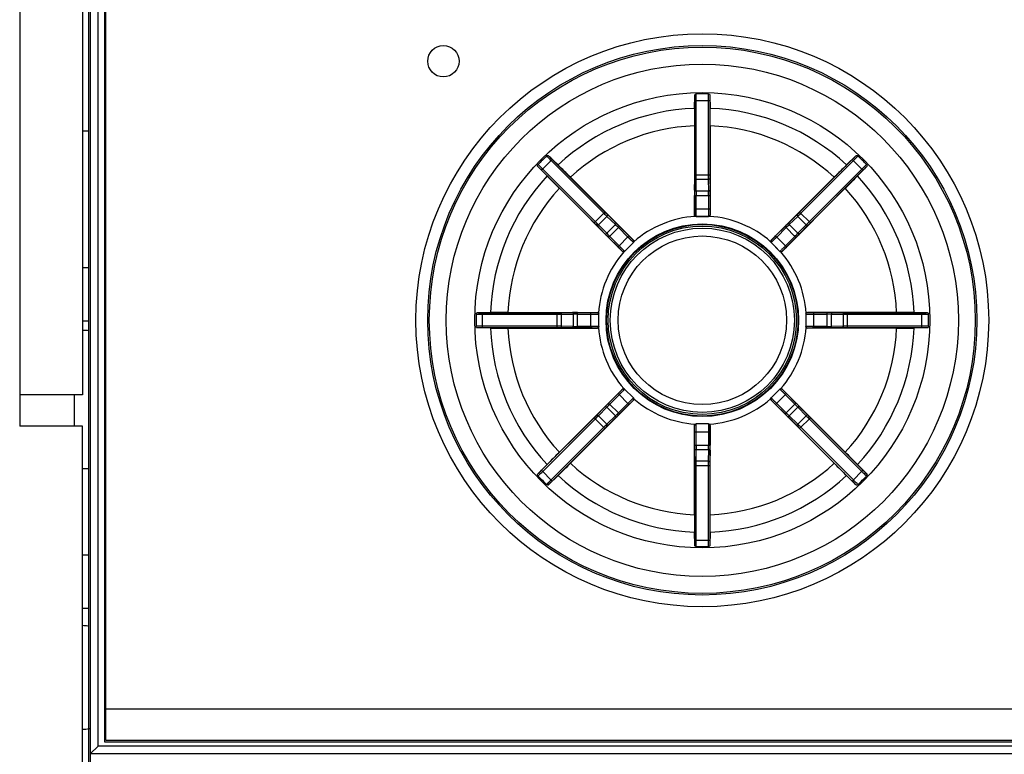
# Model space of a CAD drawing. Header units: millimetres. Extents: x 0 to 1800, y 0 to 1500.
# Tile 14 of 27: x 678 to 741, y 923 to 970. Entities that reach past the tile are written whole.
import ezdxf

# ---------------------------------------------------------------- set-up
doc = ezdxf.new("R2010")
doc.units = ezdxf.units.MM
doc.header["$LTSCALE"] = 99
doc.layers.get('0').update_dxf_attribs({"linetype": 'CONTINUOUS'})
doc.layers.add('00_COMPONENTS', color=7, linetype='CONTINUOUS')

msp = doc.modelspace()

# ---------------------------------------------------------------- linework, layer by layer
at = {"color": 7, "linetype": 'CONTINUOUS'}
msp.add_line((681.874, 943.939), (681.874, 945.939), dxfattribs=at)
at = {"layer": '00_COMPONENTS', "color": 9, "linetype": 'CONTINUOUS'}
for p, q in [((683.374, 923.571), (683.374, 1011.939)), ((678.374, 998.939), (678.374, 945.939)), ((721.393, 959.945), (721.393, 964.688)), ((721.393, 964.688), (722.356, 964.688)), ((721.493, 959.945), (721.493, 964.688)), ((722.256, 964.688), (722.256, 959.945)), ((722.356, 964.688), (722.356, 959.945)), ((711.635, 960.247), (712.316, 960.928)), ((712.245, 960.857), (715.599, 957.504)), ((712.316, 960.928), (715.669, 957.574)), ((728.079, 957.574), (731.433, 960.928)), ((728.15, 957.504), (731.503, 960.857)), ((732.113, 960.247), (731.433, 960.928)), ((714.989, 956.894), (711.635, 960.247)), ((715.059, 956.965), (711.706, 960.318)), ((732.043, 960.318), (728.689, 956.965)), ((732.113, 960.247), (728.76, 956.894)), ((721.383, 958.97), (721.392, 959.723)), ((721.393, 959.945), (722.356, 959.945)), ((721.483, 958.915), (721.492, 959.668)), ((721.492, 959.668), (722.257, 959.668)), ((722.257, 959.668), (722.265, 958.915)), ((722.357, 959.723), (722.365, 958.97)), ((722.265, 958.915), (721.483, 958.915)), ((721.381, 957.789), (721.381, 958.638)), ((721.381, 958.638), (722.367, 958.638)), ((721.481, 957.789), (721.481, 958.638)), ((722.267, 958.638), (722.267, 957.789)), ((722.367, 958.638), (722.367, 957.789)), ((714.989, 956.894), (715.669, 957.574)), ((721.381, 957.789), (722.367, 957.789)), ((728.76, 956.894), (728.079, 957.574)), ((715.255, 956.768), (715.796, 957.308)), ((715.796, 957.308), (716.334, 956.782)), ((715.827, 957.418), (716.366, 956.892)), ((721.374, 957.389), (721.374, 957.389)), ((721.474, 957.289), (721.474, 957.289)), ((721.474, 957.289), (722.274, 957.289)), ((722.274, 957.289), (722.274, 957.289)), ((722.374, 957.389), (722.374, 957.389)), ((727.383, 956.892), (727.921, 957.418)), ((727.414, 956.782), (727.953, 957.308)), ((727.953, 957.308), (728.494, 956.768)), ((715.671, 956.197), (715.145, 956.736)), ((715.781, 956.229), (715.255, 956.768)), ((716.334, 956.782), (715.781, 956.229)), ((715.905, 955.961), (716.602, 956.658)), ((716.532, 956.587), (717.132, 955.987)), ((716.602, 956.658), (717.202, 956.058)), ((726.546, 956.058), (727.146, 956.658)), ((726.617, 955.987), (727.217, 956.587)), ((727.843, 955.961), (727.146, 956.658)), ((727.968, 956.229), (727.414, 956.782)), ((728.494, 956.768), (727.968, 956.229)), ((728.604, 956.736), (728.077, 956.197)), ((716.505, 955.361), (715.905, 955.961)), ((716.576, 955.432), (715.976, 956.032)), ((716.505, 955.361), (717.202, 956.058)), ((716.924, 955.073), (717.49, 955.639)), ((717.49, 955.78), (717.49, 955.78)), ((717.49, 955.639), (717.49, 955.639)), ((726.258, 955.78), (726.259, 955.78)), ((726.258, 955.639), (726.259, 955.639)), ((726.259, 955.639), (726.824, 955.073)), ((727.243, 955.361), (726.546, 956.058)), ((727.773, 956.032), (727.173, 955.432)), ((727.843, 955.961), (727.243, 955.361)), ((716.783, 955.073), (716.783, 955.073)), ((716.924, 955.073), (716.924, 955.073)), ((726.824, 955.073), (726.824, 955.073)), ((726.965, 955.073), (726.965, 955.073)), ((707.875, 950.208), (707.875, 951.17)), ((707.875, 951.17), (712.618, 951.17)), ((707.875, 951.07), (712.618, 951.07)), ((712.618, 950.208), (712.618, 951.17)), ((712.84, 951.171), (713.593, 951.18)), ((712.895, 951.071), (713.648, 951.08)), ((712.895, 950.306), (712.895, 951.071)), ((713.648, 951.08), (713.648, 950.298)), ((713.926, 950.196), (713.926, 951.182)), ((713.926, 951.182), (714.774, 951.182)), ((713.926, 951.082), (714.774, 951.082)), ((714.774, 950.196), (714.774, 951.182)), ((715.174, 951.189), (715.174, 951.189)), ((715.274, 951.089), (715.274, 951.089)), ((715.274, 950.289), (715.274, 951.089)), ((728.474, 951.089), (728.474, 950.289)), ((728.474, 951.089), (728.474, 951.089)), ((728.574, 951.189), (728.574, 951.189)), ((728.974, 950.196), (728.974, 951.182)), ((728.974, 951.182), (729.823, 951.182)), ((728.974, 951.082), (729.823, 951.082)), ((729.823, 950.196), (729.823, 951.182)), ((730.1, 950.298), (730.1, 951.08)), ((730.1, 951.08), (730.853, 951.071)), ((730.156, 951.18), (730.909, 951.171)), ((730.853, 951.071), (730.853, 950.306)), ((731.131, 950.208), (731.131, 951.17)), ((731.131, 951.17), (735.873, 951.17)), ((731.131, 951.07), (735.873, 951.07)), ((735.873, 950.208), (735.873, 951.17)), ((712.618, 950.308), (707.875, 950.308)), ((712.618, 950.208), (707.875, 950.208)), ((713.593, 950.198), (712.84, 950.206)), ((713.648, 950.298), (712.895, 950.306)), ((714.774, 950.296), (713.926, 950.296)), ((714.774, 950.196), (713.926, 950.196)), ((715.174, 950.189), (715.174, 950.189)), ((715.274, 950.289), (715.274, 950.289)), ((728.474, 950.289), (728.474, 950.289)), ((728.574, 950.189), (728.574, 950.189)), ((729.823, 950.296), (728.974, 950.296)), ((729.823, 950.196), (728.974, 950.196)), ((730.853, 950.306), (730.1, 950.298)), ((730.909, 950.206), (730.156, 950.198)), ((735.873, 950.308), (731.131, 950.308)), ((735.873, 950.208), (731.131, 950.208)), ((716.783, 946.305), (716.783, 946.305)), ((716.924, 946.305), (716.924, 946.305)), ((717.49, 945.739), (716.924, 946.305)), ((726.824, 946.305), (726.259, 945.739)), ((726.824, 946.305), (726.824, 946.305)), ((726.965, 946.305), (726.965, 946.305)), ((715.905, 945.417), (716.505, 946.017)), ((715.976, 945.346), (716.576, 945.946)), ((717.202, 945.32), (716.505, 946.017)), ((717.49, 945.739), (717.49, 945.739)), ((717.49, 945.598), (717.49, 945.598)), ((726.259, 945.739), (726.258, 945.739)), ((726.259, 945.598), (726.258, 945.598)), ((726.546, 945.32), (727.243, 946.017)), ((727.173, 945.946), (727.773, 945.346)), ((727.243, 946.017), (727.843, 945.417)), ((715.145, 944.642), (715.671, 945.18)), ((715.255, 944.61), (715.781, 945.149)), ((715.781, 945.149), (716.334, 944.596)), ((716.602, 944.72), (715.905, 945.417)), ((717.132, 945.39), (716.532, 944.79)), ((717.202, 945.32), (716.602, 944.72)), ((727.146, 944.72), (726.546, 945.32)), ((727.217, 944.79), (726.617, 945.39)), ((727.146, 944.72), (727.843, 945.417)), ((727.414, 944.596), (727.968, 945.149)), ((727.968, 945.149), (728.494, 944.61)), ((728.077, 945.18), (728.604, 944.642)), ((711.635, 941.131), (714.989, 944.484)), ((711.706, 941.06), (715.059, 944.413)), ((715.669, 943.803), (714.989, 944.484)), ((715.796, 944.069), (715.255, 944.61)), ((716.334, 944.596), (715.796, 944.069)), ((716.366, 944.486), (715.827, 943.959)), ((727.921, 943.959), (727.383, 944.486)), ((727.953, 944.069), (727.414, 944.596)), ((728.494, 944.61), (727.953, 944.069)), ((728.079, 943.803), (728.76, 944.484)), ((728.689, 944.413), (732.043, 941.06)), ((728.76, 944.484), (732.113, 941.131)), ((715.599, 943.874), (712.245, 940.521)), ((715.669, 943.803), (712.316, 940.45)), ((721.374, 943.989), (721.374, 943.989)), ((721.474, 944.089), (721.474, 944.089)), ((722.274, 944.089), (721.474, 944.089)), ((722.274, 944.089), (722.274, 944.089)), ((722.374, 943.989), (722.374, 943.989)), ((731.433, 940.45), (728.079, 943.803)), ((731.503, 940.521), (728.15, 943.874)), ((721.381, 942.74), (721.381, 943.589)), ((721.381, 943.589), (722.367, 943.589)), ((721.481, 942.74), (721.481, 943.589)), ((722.267, 943.589), (722.267, 942.74)), ((722.367, 943.589), (722.367, 942.74)), ((721.381, 942.74), (722.367, 942.74)), ((721.492, 941.71), (721.483, 942.463)), ((721.483, 942.463), (722.265, 942.463)), ((722.265, 942.463), (722.257, 941.71)), ((721.392, 941.654), (721.383, 942.407)), ((722.365, 942.407), (722.357, 941.654)), ((721.393, 936.69), (721.393, 941.433)), ((721.393, 941.433), (722.356, 941.433)), ((722.257, 941.71), (721.492, 941.71)), ((721.493, 936.69), (721.493, 941.433)), ((722.256, 941.433), (722.256, 936.69)), ((722.356, 941.433), (722.356, 936.69)), ((712.316, 940.45), (711.635, 941.131)), ((731.433, 940.45), (732.113, 941.131)), ((721.393, 936.69), (722.356, 936.69)), ((812.874, 923.071), (682.875, 923.071)), ((812.374, 923.571), (683.374, 923.571))]:
    msp.add_line(p, q, dxfattribs=at)
at = {"layer": '00_COMPONENTS', "color": 7, "linetype": 'CONTINUOUS'}
for p, q in [((682.769, 1011.439), (682.769, 833.474)), ((682.874, 1011.439), (682.874, 833.439)), ((683.774, 1011.039), (683.774, 923.839)), ((683.874, 923.939), (683.874, 1010.939)), ((721.38, 964.184), (721.39, 965.021)), ((722.359, 965.021), (722.368, 964.184)), ((682.769, 962.739), (682.374, 962.739)), ((721.374, 963.073), (721.374, 957.389)), ((722.374, 963.073), (722.374, 957.389)), ((712.083, 961.166), (712.681, 960.581)), ((731.067, 960.581), (731.666, 961.166)), ((711.983, 959.882), (711.398, 960.481)), ((732.351, 960.481), (731.766, 959.882)), ((713.471, 959.8), (717.49, 955.78)), ((730.278, 959.8), (726.258, 955.78)), ((712.764, 959.092), (716.783, 955.073)), ((730.985, 959.092), (726.965, 955.073)), ((721.474, 957.289), (721.415, 957.308)), ((721.874, 957.289), (721.474, 957.289)), ((722.274, 957.289), (721.874, 957.289)), ((722.333, 957.308), (722.274, 957.289)), ((716.924, 955.073), (717.49, 955.639)), ((717.518, 955.694), (717.49, 955.639)), ((726.258, 955.639), (726.23, 955.694)), ((726.541, 955.356), (726.258, 955.639)), ((716.924, 955.073), (716.869, 955.045)), ((726.824, 955.073), (726.541, 955.356)), ((726.879, 955.045), (726.824, 955.073)), ((682.374, 954.039), (682.769, 954.039)), ((682.769, 950.639), (682.374, 950.639)), ((707.542, 951.173), (708.379, 951.183)), ((709.49, 951.189), (715.174, 951.189)), ((715.255, 951.148), (715.274, 951.089)), ((715.274, 950.289), (715.274, 951.089)), ((728.474, 951.089), (728.493, 951.148)), ((728.474, 951.089), (728.474, 950.289)), ((734.259, 951.189), (728.574, 951.189)), ((735.369, 951.183), (736.206, 951.173)), ((708.379, 950.195), (707.542, 950.204)), ((709.49, 950.189), (715.174, 950.189)), ((715.274, 950.289), (715.255, 950.23)), ((728.493, 950.23), (728.474, 950.289)), ((734.259, 950.189), (728.574, 950.189)), ((736.206, 950.204), (735.369, 950.195)), ((712.764, 942.285), (716.783, 946.305)), ((716.869, 946.333), (716.924, 946.305)), ((717.49, 945.739), (716.924, 946.305)), ((726.824, 946.305), (726.258, 945.739)), ((726.824, 946.305), (726.879, 946.333)), ((730.985, 942.285), (726.965, 946.305)), ((713.471, 941.578), (717.49, 945.598)), ((717.49, 945.739), (717.518, 945.684)), ((726.23, 945.684), (726.258, 945.739)), ((730.278, 941.578), (726.258, 945.598)), ((721.374, 938.305), (721.374, 943.989)), ((721.415, 944.07), (721.474, 944.089)), ((722.274, 944.089), (721.474, 944.089)), ((722.274, 944.089), (722.333, 944.07)), ((722.374, 938.305), (722.374, 943.989)), ((711.398, 940.897), (711.983, 941.496)), ((731.766, 941.496), (732.351, 940.897)), ((712.681, 940.797), (712.083, 940.212)), ((731.666, 940.212), (731.067, 940.797)), ((721.39, 936.357), (721.38, 937.194)), ((722.368, 937.194), (722.359, 936.357)), ((682.374, 935.739), (682.769, 935.739)), ((682.769, 932.339), (682.374, 932.339)), ((683.874, 925.939), (811.874, 925.939)), ((683.774, 923.839), (811.974, 923.839)), ((683.874, 923.939), (811.874, 923.939)), ((682.875, 923.071), (682.874, 923.07)), ((682.874, 923.07), (682.874, 923.07)), ((682.875, 923.071), (683.374, 923.571))]:
    msp.add_line(p, q, dxfattribs=at)
at = {"layer": '00_COMPONENTS', "color": 3, "linetype": 'CONTINUOUS'}
for p, q in [((682.374, 998.939), (682.374, 945.939)), ((678.374, 945.939), (678.374, 943.939)), ((682.374, 945.939), (678.374, 945.939)), ((682.374, 943.939), (678.374, 943.939)), ((682.374, 831.939), (682.374, 943.939))]:
    msp.add_line(p, q, dxfattribs=at)
at = {"layer": '00_COMPONENTS', "color": 7, "linetype": 'CONTINUOUS'}
for centre, radius in [((721.874, 950.689), 18.25), ((705.374, 967.189), 1), ((721.874, 950.689), 17.5), ((721.874, 950.689), 17.395), ((721.874, 950.689), 16.317), ((721.874, 950.689), 14.5), ((721.874, 950.689), 6.1), ((721.874, 950.689), 6)]:
    msp.add_circle(centre, radius, dxfattribs=at)
at = {"layer": '00_COMPONENTS', "color": 9, "linetype": 'CONTINUOUS'}
for radius in [6.135, 5.868, 5.368]:
    msp.add_circle((721.874, 950.689), radius, dxfattribs=at)
at = {"layer": '00_COMPONENTS', "color": 7, "linetype": 'CONTINUOUS'}
for centre, radius, start, end in [((721.873, 918.166), 46.94, 89.99901, 90.46825), ((721.875, 918.166), 46.94, 89.53175, 90.00099), ((814.752, 963.135), 93.378, 179.35679, 180.03817), ((620.084, 963.088), 102.291, 359.99152, 0.61352), ((744.872, 927.691), 46.94, 134.53076, 135.46924), ((698.877, 927.691), 46.94, 44.53076, 45.46924), ((641.13, 887.48), 102.291, 44.99152, 45.61352), ((796.35, 893.815), 93.378, 134.35679, 135.03817), ((778.748, 1025.164), 93.378, 224.35679, 225.03817), ((658.665, 1031.433), 102.291, 314.99152, 315.61352), ((754.398, 950.689), 46.94, 179.53076, 180.46924), ((709.475, 848.898), 102.291, 89.99152, 90.61352), ((734.321, 857.811), 93.378, 89.35679, 90.03817), ((689.351, 950.689), 46.94, 359.53076, 0.46924), ((682.424, 945.639), 4.4, 85.2182, 90.69825), ((709.428, 1043.567), 93.378, 269.35679, 270.03817), ((734.274, 1052.479), 102.291, 269.99152, 270.61352), ((785.083, 869.944), 102.291, 134.99152, 135.61352), ((665.001, 876.213), 93.378, 44.35679, 45.03817), ((682.424, 945.639), 4.4, 269.30177, 274.78196), ((647.399, 1007.562), 93.378, 314.35679, 315.03817), ((802.619, 1013.898), 102.291, 224.99152, 225.61352), ((744.872, 973.687), 46.94, 224.53076, 225.46924), ((698.877, 973.687), 46.94, 314.53076, 315.46924), ((823.665, 938.289), 102.291, 179.99152, 180.61352), ((628.996, 938.242), 93.378, 359.35679, 0.03817), ((721.873, 983.212), 46.94, 269.53175, 270.00099), ((721.875, 983.212), 46.94, 269.99901, 270.46825), ((682.294, 927.939), 3.3, 82.50898, 88.72134), ((682.294, 927.939), 3.3, 271.27856, 279.11391)]:
    msp.add_arc(centre, radius, start, end, dxfattribs=at)
at = {"layer": '00_COMPONENTS', "color": 9, "linetype": 'CONTINUOUS'}
for centre, radius, start, end in [((721.874, 950.689), 13.504, 92.09705, 132.90295), ((721.874, 950.689), 13.504, 47.09705, 87.90295), ((721.874, 950.689), 12.394, 92.31198, 132.68802), ((721.874, 950.689), 12.394, 47.31198, 87.68802), ((721.874, 950.689), 13.504, 137.09705, 177.90295), ((702.761, 959.933), 18.632, 359.35604, 0.03836), ((692.382, 959.93), 29.111, 359.48482, 0.03069), ((754.152, 959.941), 31.896, 179.99314, 180.49135), ((742.769, 959.942), 20.414, 179.99142, 180.61419), ((721.874, 950.689), 13.504, 2.09705, 42.90295), ((721.874, 950.689), 12.394, 137.31198, 177.68802), ((752.007, 958.642), 30.626, 179.38586, 180.00853), ((742.75, 958.641), 21.269, 179.26305, 180.01022), ((702.856, 958.653), 19.412, 359.95404, 0.77269), ((694.417, 958.656), 27.95, 359.96166, 0.64394), ((721.874, 950.689), 12.394, 2.31198, 42.68802), ((738.155, 980.055), 31.896, 224.99314, 225.49135), ((730.106, 972.007), 20.414, 224.99142, 225.61419), ((714.895, 970.741), 18.632, 314.35604, 315.03836), ((707.554, 978.078), 29.111, 314.48482, 315.03069), ((701.823, 943.71), 18.632, 44.35604, 45.03836), ((694.486, 936.369), 29.111, 44.48482, 45.03069), ((696.826, 936.908), 27.95, 44.96166, 45.64394), ((721.874, 950.689), 6.635, 93.96513, 131.03489), ((721.474, 957.389), 0.1, 180.00331, 269.99669), ((722.274, 957.389), 0.1, 270.0033, 359.9967), ((721.874, 950.689), 6.635, 48.96513, 86.03487), ((748.805, 935.006), 30.626, 134.38586, 135.00853), ((751.24, 934.408), 31.896, 134.99314, 135.49135), ((743.192, 942.457), 20.414, 134.99142, 135.61419), ((702.794, 942.872), 19.412, 44.95404, 45.77269), ((742.259, 941.551), 21.269, 134.26305, 135.01022), ((737.558, 977.62), 30.626, 224.38586, 225.00853), ((731.013, 971.074), 21.269, 224.26305, 225.01022), ((717.419, 955.709), 0.1, 315.0033, 44.9967), ((726.329, 955.709), 0.1, 135.00331, 224.99669), ((714.058, 969.769), 19.412, 314.95404, 315.77269), ((708.093, 975.738), 27.95, 314.96166, 315.64394), ((721.874, 950.689), 6.635, 138.96512, 176.03401), ((716.854, 955.144), 0.1, 225.00331, 314.99669), ((726.895, 955.144), 0.1, 225.0033, 314.9967), ((721.874, 950.689), 6.635, 3.96485, 41.03484), ((712.621, 971.584), 20.414, 269.99142, 270.61419), ((712.622, 982.966), 31.896, 269.99314, 270.49135), ((713.907, 923.232), 27.95, 89.96166, 90.64394), ((713.91, 931.67), 19.412, 89.95404, 90.77269), ((715.174, 951.089), 0.1, 0.0033, 89.9967), ((728.574, 951.089), 0.1, 90.00331, 179.99669), ((729.827, 920.556), 30.626, 89.38586, 90.00853), ((729.827, 929.813), 21.269, 89.26305, 90.01022), ((731.115, 980.182), 29.111, 269.48482, 270.03069), ((731.118, 969.802), 18.632, 269.35604, 270.03836), ((721.874, 950.689), 13.504, 182.09705, 222.90295), ((721.874, 950.689), 12.394, 182.31198, 222.68802), ((712.633, 921.196), 29.111, 89.48482, 90.03069), ((712.63, 931.576), 18.632, 89.35604, 90.03836), ((713.921, 980.822), 30.626, 269.38586, 270.00853), ((713.922, 971.565), 21.269, 269.26305, 270.01022), ((715.174, 950.289), 0.1, 270.00331, 359.99669), ((721.874, 950.689), 6.635, 183.96485, 221.03484), ((721.874, 950.689), 6.635, 318.96512, 356.03401), ((728.574, 950.289), 0.1, 180.0033, 269.9967), ((729.838, 969.708), 19.412, 269.95404, 270.77269), ((729.842, 978.146), 27.95, 269.96166, 270.64394), ((731.127, 918.411), 31.896, 89.99314, 90.49135), ((731.128, 929.794), 20.414, 89.99142, 90.61419), ((721.874, 950.689), 12.394, 317.31198, 357.68802), ((721.874, 950.689), 13.504, 317.09705, 357.90295), ((716.854, 946.234), 0.1, 45.0033, 134.9967), ((726.895, 946.234), 0.1, 45.00331, 134.99669), ((717.419, 945.668), 0.1, 315.00331, 44.99669), ((721.874, 950.689), 6.635, 228.96513, 266.03487), ((721.874, 950.689), 6.635, 273.96513, 311.03489), ((726.329, 945.668), 0.1, 135.0033, 224.9967), ((735.655, 925.64), 27.95, 134.96166, 135.64394), ((729.691, 931.609), 19.412, 134.95404, 135.77269), ((712.736, 930.304), 21.269, 44.26305, 45.01022), ((706.191, 923.758), 30.626, 44.38586, 45.00853), ((700.556, 958.921), 20.414, 314.99142, 315.61419), ((692.508, 966.97), 31.896, 314.99314, 315.49135), ((701.49, 959.827), 21.269, 314.26305, 315.01022), ((694.944, 966.372), 30.626, 314.38586, 315.00853), ((746.923, 964.47), 27.95, 224.96166, 225.64394), ((740.954, 958.506), 19.412, 224.95404, 225.77269), ((749.263, 965.009), 29.111, 224.48482, 225.03069), ((741.926, 957.668), 18.632, 224.35604, 225.03836), ((736.194, 923.3), 29.111, 134.48482, 135.03069), ((728.853, 930.637), 18.632, 134.35604, 135.03836), ((721.474, 943.989), 0.1, 90.0033, 179.9967), ((722.274, 943.989), 0.1, 0.00331, 89.99669), ((713.642, 929.371), 20.414, 44.99142, 45.61419), ((705.593, 921.323), 31.896, 44.99314, 45.49135), ((749.331, 942.722), 27.95, 179.96166, 180.64394), ((740.893, 942.725), 19.412, 179.95404, 180.77269), ((700.998, 942.736), 21.269, 359.26305, 0.01022), ((691.742, 942.736), 30.626, 359.38586, 0.00853), ((721.874, 950.689), 12.394, 227.31198, 267.68802), ((700.979, 941.436), 20.414, 359.99142, 0.61419), ((689.597, 941.436), 31.896, 359.99314, 0.49135), ((751.367, 941.448), 29.111, 179.48482, 180.03069), ((740.988, 941.445), 18.632, 179.35604, 180.03836), ((721.874, 950.689), 12.394, 272.31198, 312.68802), ((721.874, 950.689), 13.504, 227.09705, 267.90295), ((721.874, 950.689), 13.504, 272.09705, 312.90295)]:
    msp.add_arc(centre, radius, start, end, dxfattribs=at)
at = {"layer": '00_COMPONENTS', "color": 7, "linetype": 'CONTINUOUS'}
for points, knots in [([(721.39, 965.021), (721.39, 965.043), (721.416, 965.089), (721.465, 965.104), (721.49, 965.104)], [0, 0, 0, 0, 0.468272, 1, 1, 1, 1]), ([(722.259, 965.104), (722.284, 965.104), (722.332, 965.089), (722.358, 965.043), (722.359, 965.021)], [0, 0, 0, 0, 0.531729, 1, 1, 1, 1]), ([(711.953, 961.154), (711.971, 961.171), (712.015, 961.196), (712.067, 961.181), (712.083, 961.166)], [0, 0, 0, 0, 0.531729, 1, 1, 1, 1]), ([(731.666, 961.166), (731.682, 961.181), (731.733, 961.196), (731.778, 961.171), (731.796, 961.154)], [0, 0, 0, 0, 0.468272, 1, 1, 1, 1]), ([(711.398, 960.481), (711.382, 960.496), (711.368, 960.548), (711.392, 960.592), (711.409, 960.61)], [0, 0, 0, 0, 0.468272, 1, 1, 1, 1]), ([(732.339, 960.61), (732.357, 960.592), (732.381, 960.548), (732.366, 960.496), (732.351, 960.481)], [0, 0, 0, 0, 0.531729, 1, 1, 1, 1]), ([(707.459, 951.073), (707.459, 951.098), (707.474, 951.147), (707.52, 951.173), (707.542, 951.173)], [0, 0, 0, 0, 0.531729, 1, 1, 1, 1]), ([(736.206, 951.173), (736.228, 951.173), (736.275, 951.147), (736.289, 951.098), (736.289, 951.073)], [0, 0, 0, 0, 0.468272, 1, 1, 1, 1]), ([(707.542, 950.204), (707.52, 950.205), (707.474, 950.231), (707.459, 950.28), (707.459, 950.304)], [0, 0, 0, 0, 0.468272, 1, 1, 1, 1]), ([(736.289, 950.304), (736.289, 950.28), (736.275, 950.231), (736.228, 950.205), (736.206, 950.204)], [0, 0, 0, 0, 0.531729, 1, 1, 1, 1]), ([(711.409, 940.768), (711.392, 940.785), (711.368, 940.83), (711.382, 940.882), (711.398, 940.897)], [0, 0, 0, 0, 0.531729, 1, 1, 1, 1]), ([(732.351, 940.897), (732.366, 940.882), (732.381, 940.83), (732.357, 940.785), (732.339, 940.768)], [0, 0, 0, 0, 0.468272, 1, 1, 1, 1]), ([(712.083, 940.212), (712.067, 940.197), (712.015, 940.182), (711.971, 940.207), (711.953, 940.224)], [0, 0, 0, 0, 0.468272, 1, 1, 1, 1]), ([(731.796, 940.224), (731.778, 940.207), (731.733, 940.182), (731.682, 940.197), (731.666, 940.212)], [0, 0, 0, 0, 0.531729, 1, 1, 1, 1]), ([(721.49, 936.274), (721.465, 936.274), (721.416, 936.288), (721.39, 936.335), (721.39, 936.357)], [0, 0, 0, 0, 0.531729, 1, 1, 1, 1]), ([(722.359, 936.357), (722.358, 936.335), (722.332, 936.288), (722.284, 936.274), (722.259, 936.274)], [0, 0, 0, 0, 0.468272, 1, 1, 1, 1])]:
    msp.add_open_spline(points, degree=3, knots=knots, dxfattribs=at)
at = {"layer": '00_COMPONENTS', "color": 9, "linetype": 'CONTINUOUS'}
for points, knots in [([(721.493, 964.688), (721.493, 964.728), (721.493, 964.867), (721.492, 965.006), (721.49, 965.104)], [0, 0, 0, 0, 0.292415, 1, 1, 1, 1]), ([(722.259, 965.104), (722.258, 965.077), (722.256, 964.939), (722.256, 964.8), (722.256, 964.688)], [0, 0, 0, 0, 0.191988, 1, 1, 1, 1]), ([(721.393, 964.688), (721.393, 964.72), (721.393, 964.831), (721.392, 964.942), (721.39, 965.021)], [0, 0, 0, 0, 0.292381, 1, 1, 1, 1]), ([(722.359, 965.021), (722.358, 964.999), (722.356, 964.888), (722.356, 964.777), (722.356, 964.688)], [0, 0, 0, 0, 0.19204, 1, 1, 1, 1]), ([(711.953, 961.154), (711.971, 961.135), (712.068, 961.035), (712.166, 960.937), (712.245, 960.857)], [0, 0, 0, 0, 0.191988, 1, 1, 1, 1]), ([(712.083, 961.166), (712.097, 961.15), (712.174, 961.07), (712.252, 960.991), (712.316, 960.928)], [0, 0, 0, 0, 0.19204, 1, 1, 1, 1]), ([(731.433, 960.928), (731.456, 960.951), (731.534, 961.03), (731.612, 961.109), (731.666, 961.166)], [0, 0, 0, 0, 0.292381, 1, 1, 1, 1]), ([(731.503, 960.857), (731.532, 960.886), (731.63, 960.984), (731.728, 961.083), (731.796, 961.154)], [0, 0, 0, 0, 0.292415, 1, 1, 1, 1]), ([(711.635, 960.247), (711.612, 960.27), (711.534, 960.349), (711.455, 960.426), (711.398, 960.481)], [0, 0, 0, 0, 0.292381, 1, 1, 1, 1]), ([(711.706, 960.318), (711.677, 960.347), (711.579, 960.445), (711.48, 960.542), (711.409, 960.61)], [0, 0, 0, 0, 0.292415, 1, 1, 1, 1]), ([(732.339, 960.61), (732.32, 960.592), (732.22, 960.495), (732.122, 960.397), (732.043, 960.318)], [0, 0, 0, 0, 0.191988, 1, 1, 1, 1]), ([(732.351, 960.481), (732.335, 960.466), (732.256, 960.389), (732.177, 960.311), (732.113, 960.247)], [0, 0, 0, 0, 0.19204, 1, 1, 1, 1]), ([(721.392, 959.723), (721.392, 959.716), (721.402, 959.694), (721.44, 959.673), (721.473, 959.668), (721.492, 959.668)], [0, 0, 0, 0, 0.183137, 0.544673, 1, 1, 1, 1]), ([(722.357, 959.723), (722.357, 959.716), (722.347, 959.694), (722.309, 959.673), (722.275, 959.668), (722.257, 959.668)], [0, 0, 0, 0, 0.183138, 0.544674, 1, 1, 1, 1]), ([(721.383, 958.97), (721.383, 958.963), (721.393, 958.941), (721.431, 958.92), (721.464, 958.915), (721.483, 958.915)], [0, 0, 0, 0, 0.183138, 0.544674, 1, 1, 1, 1]), ([(722.365, 958.97), (722.365, 958.963), (722.355, 958.941), (722.318, 958.92), (722.284, 958.915), (722.265, 958.915)], [0, 0, 0, 0, 0.183138, 0.544674, 1, 1, 1, 1]), ([(721.374, 957.389), (721.377, 957.391), (721.375, 957.404), (721.378, 957.426), (721.378, 957.463), (721.38, 957.512), (721.38, 957.572), (721.381, 957.665), (721.381, 957.738), (721.381, 957.789)], [0, 0, 0, 0, 0.022447, 0.081477, 0.174993, 0.299478, 0.45021, 0.621495, 1, 1, 1, 1]), ([(721.474, 957.289), (721.477, 957.292), (721.474, 957.307), (721.478, 957.335), (721.478, 957.382), (721.48, 957.443), (721.48, 957.517), (721.481, 957.634), (721.481, 957.726), (721.481, 957.789)], [0, 0, 0, 0, 0.022358, 0.081372, 0.174888, 0.299386, 0.450137, 0.621445, 1, 1, 1, 1]), ([(722.267, 957.789), (722.267, 957.726), (722.267, 957.634), (722.268, 957.517), (722.269, 957.443), (722.271, 957.382), (722.27, 957.335), (722.274, 957.307), (722.272, 957.292), (722.274, 957.289)], [0, 0, 0, 0, 0.379097, 0.550552, 0.701234, 0.825544, 0.918837, 0.977699, 1, 1, 1, 1]), ([(722.367, 957.789), (722.367, 957.738), (722.367, 957.665), (722.368, 957.572), (722.369, 957.512), (722.371, 957.463), (722.37, 957.425), (722.374, 957.404), (722.372, 957.391), (722.374, 957.389)], [0, 0, 0, 0, 0.379047, 0.550479, 0.701141, 0.825439, 0.918732, 0.977612, 1, 1, 1, 1]), ([(715.827, 957.418), (715.832, 957.413), (715.841, 957.391), (715.829, 957.349), (715.809, 957.322), (715.796, 957.308)], [0, 0, 0, 0, 0.183138, 0.544674, 1, 1, 1, 1]), ([(716.366, 956.892), (716.371, 956.887), (716.379, 956.864), (716.367, 956.823), (716.347, 956.795), (716.334, 956.782)], [0, 0, 0, 0, 0.183138, 0.544674, 1, 1, 1, 1]), ([(727.383, 956.892), (727.378, 956.887), (727.369, 956.864), (727.381, 956.823), (727.401, 956.795), (727.414, 956.782)], [0, 0, 0, 0, 0.183138, 0.544674, 1, 1, 1, 1]), ([(727.921, 957.418), (727.916, 957.413), (727.908, 957.391), (727.92, 957.349), (727.94, 957.322), (727.953, 957.308)], [0, 0, 0, 0, 0.183137, 0.544673, 1, 1, 1, 1]), ([(715.145, 956.736), (715.15, 956.731), (715.173, 956.722), (715.214, 956.735), (715.241, 956.755), (715.255, 956.768)], [0, 0, 0, 0, 0.183137, 0.544673, 1, 1, 1, 1]), ([(728.604, 956.736), (728.598, 956.731), (728.576, 956.722), (728.534, 956.735), (728.507, 956.755), (728.494, 956.768)], [0, 0, 0, 0, 0.183138, 0.544674, 1, 1, 1, 1]), ([(715.671, 956.197), (715.676, 956.192), (715.699, 956.184), (715.74, 956.196), (715.768, 956.216), (715.781, 956.229)], [0, 0, 0, 0, 0.183138, 0.544674, 1, 1, 1, 1]), ([(717.132, 955.987), (717.176, 955.943), (717.241, 955.878), (717.325, 955.796), (717.378, 955.744), (717.422, 955.702), (717.455, 955.668), (717.477, 955.651), (717.486, 955.639), (717.49, 955.639)], [0, 0, 0, 0, 0.379097, 0.550552, 0.701234, 0.825544, 0.918837, 0.977699, 1, 1, 1, 1]), ([(717.202, 956.058), (717.238, 956.022), (717.29, 955.97), (717.357, 955.905), (717.4, 955.863), (717.435, 955.83), (717.462, 955.803), (717.479, 955.79), (717.487, 955.78), (717.49, 955.78)], [0, 0, 0, 0, 0.379047, 0.550479, 0.701141, 0.825439, 0.918732, 0.977612, 1, 1, 1, 1]), ([(726.259, 955.78), (726.262, 955.78), (726.269, 955.79), (726.287, 955.803), (726.314, 955.83), (726.349, 955.863), (726.392, 955.905), (726.458, 955.971), (726.51, 956.022), (726.546, 956.058)], [0, 0, 0, 0, 0.022447, 0.081477, 0.174993, 0.299478, 0.45021, 0.621495, 1, 1, 1, 1]), ([(726.259, 955.639), (726.262, 955.639), (726.271, 955.652), (726.294, 955.668), (726.327, 955.702), (726.371, 955.744), (726.424, 955.796), (726.507, 955.878), (726.572, 955.943), (726.617, 955.987)], [0, 0, 0, 0, 0.022358, 0.081372, 0.174888, 0.299386, 0.450137, 0.621445, 1, 1, 1, 1]), ([(728.077, 956.197), (728.072, 956.192), (728.05, 956.184), (728.008, 956.196), (727.981, 956.216), (727.968, 956.229)], [0, 0, 0, 0, 0.183138, 0.544674, 1, 1, 1, 1]), ([(716.783, 955.073), (716.783, 955.076), (716.773, 955.084), (716.76, 955.102), (716.733, 955.128), (716.7, 955.164), (716.658, 955.206), (716.593, 955.273), (716.541, 955.325), (716.505, 955.361)], [0, 0, 0, 0, 0.022447, 0.081477, 0.174993, 0.299478, 0.45021, 0.621495, 1, 1, 1, 1]), ([(716.924, 955.073), (716.924, 955.077), (716.912, 955.086), (716.895, 955.108), (716.861, 955.141), (716.819, 955.186), (716.767, 955.239), (716.685, 955.322), (716.62, 955.387), (716.576, 955.432)], [0, 0, 0, 0, 0.022358, 0.081372, 0.174888, 0.299386, 0.450137, 0.621445, 1, 1, 1, 1]), ([(727.173, 955.432), (727.128, 955.387), (727.063, 955.322), (726.981, 955.239), (726.929, 955.185), (726.887, 955.141), (726.853, 955.108), (726.837, 955.086), (726.824, 955.077), (726.824, 955.073)], [0, 0, 0, 0, 0.379097, 0.550552, 0.701234, 0.825544, 0.918837, 0.977699, 1, 1, 1, 1]), ([(727.243, 955.361), (727.208, 955.325), (727.156, 955.273), (727.09, 955.206), (727.049, 955.164), (727.015, 955.128), (726.988, 955.102), (726.976, 955.084), (726.965, 955.076), (726.965, 955.073)], [0, 0, 0, 0, 0.379047, 0.550479, 0.701141, 0.825439, 0.918732, 0.977612, 1, 1, 1, 1]), ([(707.459, 951.073), (707.486, 951.073), (707.624, 951.071), (707.763, 951.07), (707.875, 951.07)], [0, 0, 0, 0, 0.191988, 1, 1, 1, 1]), ([(707.542, 951.173), (707.564, 951.173), (707.675, 951.171), (707.786, 951.17), (707.875, 951.17)], [0, 0, 0, 0, 0.19204, 1, 1, 1, 1]), ([(712.84, 951.171), (712.847, 951.171), (712.869, 951.161), (712.89, 951.123), (712.895, 951.09), (712.895, 951.071)], [0, 0, 0, 0, 0.183138, 0.544674, 1, 1, 1, 1]), ([(713.593, 951.18), (713.6, 951.18), (713.622, 951.17), (713.643, 951.132), (713.648, 951.099), (713.648, 951.08)], [0, 0, 0, 0, 0.183138, 0.544674, 1, 1, 1, 1]), ([(714.774, 951.182), (714.825, 951.182), (714.898, 951.182), (714.992, 951.183), (715.051, 951.184), (715.1, 951.185), (715.138, 951.185), (715.159, 951.189), (715.172, 951.187), (715.174, 951.189)], [0, 0, 0, 0, 0.379047, 0.550479, 0.701141, 0.825439, 0.918732, 0.977612, 1, 1, 1, 1]), ([(714.774, 951.082), (714.837, 951.082), (714.929, 951.082), (715.046, 951.083), (715.121, 951.084), (715.182, 951.085), (715.228, 951.085), (715.256, 951.089), (715.271, 951.086), (715.274, 951.089)], [0, 0, 0, 0, 0.379097, 0.550552, 0.701234, 0.825544, 0.918837, 0.977699, 1, 1, 1, 1]), ([(728.474, 951.089), (728.477, 951.086), (728.493, 951.089), (728.52, 951.085), (728.567, 951.085), (728.628, 951.084), (728.703, 951.083), (728.82, 951.082), (728.911, 951.082), (728.974, 951.082)], [0, 0, 0, 0, 0.022358, 0.081372, 0.174888, 0.299386, 0.450137, 0.621445, 1, 1, 1, 1]), ([(728.574, 951.189), (728.577, 951.187), (728.589, 951.189), (728.611, 951.185), (728.649, 951.185), (728.697, 951.184), (728.757, 951.183), (728.85, 951.182), (728.924, 951.182), (728.974, 951.182)], [0, 0, 0, 0, 0.022447, 0.081477, 0.174993, 0.299478, 0.45021, 0.621495, 1, 1, 1, 1]), ([(730.156, 951.18), (730.148, 951.18), (730.126, 951.17), (730.106, 951.132), (730.1, 951.099), (730.1, 951.08)], [0, 0, 0, 0, 0.183138, 0.544674, 1, 1, 1, 1]), ([(730.909, 951.171), (730.901, 951.171), (730.879, 951.161), (730.859, 951.123), (730.853, 951.09), (730.853, 951.071)], [0, 0, 0, 0, 0.183137, 0.544673, 1, 1, 1, 1]), ([(735.873, 951.17), (735.906, 951.17), (736.017, 951.17), (736.128, 951.171), (736.206, 951.173)], [0, 0, 0, 0, 0.292381, 1, 1, 1, 1]), ([(735.873, 951.07), (735.914, 951.07), (736.052, 951.07), (736.191, 951.071), (736.289, 951.073)], [0, 0, 0, 0, 0.292415, 1, 1, 1, 1]), ([(707.875, 950.308), (707.835, 950.308), (707.696, 950.307), (707.557, 950.307), (707.459, 950.304)], [0, 0, 0, 0, 0.292415, 1, 1, 1, 1]), ([(707.875, 950.208), (707.843, 950.208), (707.732, 950.207), (707.621, 950.207), (707.542, 950.204)], [0, 0, 0, 0, 0.292381, 1, 1, 1, 1]), ([(712.84, 950.206), (712.847, 950.207), (712.869, 950.216), (712.89, 950.254), (712.895, 950.288), (712.895, 950.306)], [0, 0, 0, 0, 0.183137, 0.544673, 1, 1, 1, 1]), ([(713.593, 950.198), (713.6, 950.198), (713.622, 950.208), (713.643, 950.246), (713.648, 950.279), (713.648, 950.298)], [0, 0, 0, 0, 0.183138, 0.544674, 1, 1, 1, 1]), ([(715.274, 950.289), (715.271, 950.291), (715.256, 950.289), (715.228, 950.293), (715.181, 950.293), (715.12, 950.294), (715.046, 950.295), (714.929, 950.296), (714.837, 950.296), (714.774, 950.296)], [0, 0, 0, 0, 0.022358, 0.081372, 0.174888, 0.299386, 0.450137, 0.621445, 1, 1, 1, 1]), ([(715.174, 950.189), (715.172, 950.191), (715.159, 950.189), (715.138, 950.193), (715.1, 950.193), (715.051, 950.194), (714.991, 950.195), (714.898, 950.196), (714.825, 950.196), (714.774, 950.196)], [0, 0, 0, 0, 0.022447, 0.081477, 0.174993, 0.299478, 0.45021, 0.621495, 1, 1, 1, 1]), ([(728.974, 950.296), (728.911, 950.296), (728.819, 950.296), (728.703, 950.295), (728.628, 950.294), (728.567, 950.293), (728.52, 950.293), (728.492, 950.289), (728.477, 950.291), (728.474, 950.289)], [0, 0, 0, 0, 0.379097, 0.550552, 0.701234, 0.825544, 0.918837, 0.977699, 1, 1, 1, 1]), ([(728.974, 950.196), (728.924, 950.196), (728.85, 950.196), (728.757, 950.195), (728.697, 950.194), (728.648, 950.193), (728.611, 950.193), (728.589, 950.189), (728.577, 950.191), (728.574, 950.189)], [0, 0, 0, 0, 0.379047, 0.550479, 0.701141, 0.825439, 0.918732, 0.977612, 1, 1, 1, 1]), ([(730.156, 950.198), (730.148, 950.198), (730.126, 950.208), (730.106, 950.246), (730.1, 950.279), (730.1, 950.298)], [0, 0, 0, 0, 0.183138, 0.544674, 1, 1, 1, 1]), ([(730.909, 950.206), (730.901, 950.207), (730.879, 950.216), (730.859, 950.254), (730.853, 950.288), (730.853, 950.306)], [0, 0, 0, 0, 0.183138, 0.544674, 1, 1, 1, 1]), ([(736.289, 950.304), (736.263, 950.305), (736.124, 950.307), (735.985, 950.308), (735.873, 950.308)], [0, 0, 0, 0, 0.191988, 1, 1, 1, 1]), ([(736.206, 950.204), (736.185, 950.205), (736.074, 950.207), (735.963, 950.208), (735.873, 950.208)], [0, 0, 0, 0, 0.19204, 1, 1, 1, 1]), ([(716.505, 946.017), (716.541, 946.053), (716.593, 946.105), (716.658, 946.172), (716.7, 946.214), (716.733, 946.25), (716.76, 946.276), (716.773, 946.294), (716.783, 946.302), (716.783, 946.305)], [0, 0, 0, 0, 0.379047, 0.550479, 0.701141, 0.825439, 0.918732, 0.977612, 1, 1, 1, 1]), ([(716.576, 945.946), (716.621, 945.991), (716.685, 946.056), (716.767, 946.139), (716.82, 946.192), (716.862, 946.237), (716.895, 946.27), (716.912, 946.292), (716.924, 946.301), (716.924, 946.305)], [0, 0, 0, 0, 0.379097, 0.550552, 0.701234, 0.825544, 0.918837, 0.977699, 1, 1, 1, 1]), ([(726.824, 946.305), (726.824, 946.301), (726.837, 946.292), (726.854, 946.269), (726.887, 946.237), (726.929, 946.192), (726.981, 946.139), (727.063, 946.056), (727.128, 945.991), (727.173, 945.946)], [0, 0, 0, 0, 0.022358, 0.081372, 0.174888, 0.299386, 0.450137, 0.621445, 1, 1, 1, 1]), ([(726.965, 946.305), (726.965, 946.302), (726.976, 946.294), (726.988, 946.276), (727.015, 946.25), (727.049, 946.214), (727.091, 946.171), (727.156, 946.105), (727.208, 946.053), (727.243, 946.017)], [0, 0, 0, 0, 0.022447, 0.081477, 0.174993, 0.299478, 0.45021, 0.621495, 1, 1, 1, 1]), ([(717.49, 945.739), (717.486, 945.739), (717.477, 945.726), (717.455, 945.71), (717.422, 945.676), (717.378, 945.634), (717.324, 945.582), (717.241, 945.5), (717.176, 945.435), (717.132, 945.39)], [0, 0, 0, 0, 0.022358, 0.081372, 0.174888, 0.299386, 0.450137, 0.621445, 1, 1, 1, 1]), ([(717.49, 945.598), (717.487, 945.598), (717.479, 945.587), (717.461, 945.575), (717.435, 945.548), (717.399, 945.514), (717.357, 945.473), (717.29, 945.407), (717.238, 945.355), (717.202, 945.32)], [0, 0, 0, 0, 0.022447, 0.081477, 0.174993, 0.299478, 0.45021, 0.621495, 1, 1, 1, 1]), ([(726.617, 945.39), (726.572, 945.435), (726.507, 945.5), (726.424, 945.582), (726.371, 945.634), (726.326, 945.676), (726.294, 945.71), (726.271, 945.726), (726.262, 945.739), (726.259, 945.739)], [0, 0, 0, 0, 0.379097, 0.550552, 0.701234, 0.825544, 0.918837, 0.977699, 1, 1, 1, 1]), ([(726.546, 945.32), (726.51, 945.356), (726.458, 945.407), (726.392, 945.473), (726.349, 945.515), (726.313, 945.548), (726.287, 945.575), (726.269, 945.588), (726.262, 945.598), (726.259, 945.598)], [0, 0, 0, 0, 0.379047, 0.550479, 0.701141, 0.825439, 0.918732, 0.977612, 1, 1, 1, 1]), ([(715.671, 945.18), (715.676, 945.186), (715.699, 945.194), (715.74, 945.182), (715.768, 945.162), (715.781, 945.149)], [0, 0, 0, 0, 0.183138, 0.544674, 1, 1, 1, 1]), ([(728.077, 945.18), (728.072, 945.186), (728.05, 945.194), (728.008, 945.182), (727.981, 945.162), (727.968, 945.149)], [0, 0, 0, 0, 0.183138, 0.544674, 1, 1, 1, 1]), ([(715.145, 944.642), (715.15, 944.647), (715.173, 944.655), (715.214, 944.643), (715.241, 944.623), (715.255, 944.61)], [0, 0, 0, 0, 0.183138, 0.544674, 1, 1, 1, 1]), ([(716.366, 944.486), (716.371, 944.491), (716.379, 944.514), (716.367, 944.555), (716.347, 944.582), (716.334, 944.596)], [0, 0, 0, 0, 0.183138, 0.544674, 1, 1, 1, 1]), ([(727.383, 944.486), (727.378, 944.491), (727.369, 944.514), (727.381, 944.555), (727.401, 944.582), (727.414, 944.596)], [0, 0, 0, 0, 0.183138, 0.544674, 1, 1, 1, 1]), ([(728.604, 944.642), (728.598, 944.647), (728.576, 944.655), (728.534, 944.643), (728.507, 944.623), (728.494, 944.61)], [0, 0, 0, 0, 0.183137, 0.544673, 1, 1, 1, 1]), ([(715.827, 943.959), (715.832, 943.965), (715.841, 943.987), (715.829, 944.029), (715.809, 944.056), (715.796, 944.069)], [0, 0, 0, 0, 0.183137, 0.544673, 1, 1, 1, 1]), ([(721.381, 943.589), (721.381, 943.639), (721.381, 943.713), (721.38, 943.806), (721.38, 943.866), (721.378, 943.915), (721.378, 943.952), (721.375, 943.974), (721.377, 943.987), (721.374, 943.989)], [0, 0, 0, 0, 0.379047, 0.550479, 0.701141, 0.825439, 0.918732, 0.977612, 1, 1, 1, 1]), ([(721.481, 943.589), (721.481, 943.652), (721.481, 943.744), (721.48, 943.861), (721.48, 943.935), (721.478, 943.996), (721.478, 944.043), (721.474, 944.071), (721.477, 944.086), (721.474, 944.089)], [0, 0, 0, 0, 0.379097, 0.550552, 0.701234, 0.825544, 0.918837, 0.977699, 1, 1, 1, 1]), ([(722.274, 944.089), (722.272, 944.086), (722.274, 944.071), (722.27, 944.043), (722.271, 943.996), (722.269, 943.935), (722.268, 943.86), (722.267, 943.744), (722.267, 943.652), (722.267, 943.589)], [0, 0, 0, 0, 0.022358, 0.081372, 0.174888, 0.299386, 0.450137, 0.621445, 1, 1, 1, 1]), ([(722.374, 943.989), (722.372, 943.987), (722.374, 943.974), (722.37, 943.952), (722.371, 943.915), (722.369, 943.866), (722.368, 943.806), (722.367, 943.713), (722.367, 943.639), (722.367, 943.589)], [0, 0, 0, 0, 0.022447, 0.081477, 0.174993, 0.299478, 0.45021, 0.621495, 1, 1, 1, 1]), ([(727.921, 943.959), (727.916, 943.965), (727.908, 943.987), (727.92, 944.029), (727.94, 944.056), (727.953, 944.069)], [0, 0, 0, 0, 0.183138, 0.544674, 1, 1, 1, 1]), ([(721.383, 942.407), (721.383, 942.415), (721.393, 942.437), (721.431, 942.458), (721.464, 942.463), (721.483, 942.463)], [0, 0, 0, 0, 0.183138, 0.544674, 1, 1, 1, 1]), ([(722.365, 942.407), (722.365, 942.415), (722.355, 942.437), (722.318, 942.458), (722.284, 942.463), (722.265, 942.463)], [0, 0, 0, 0, 0.183138, 0.544674, 1, 1, 1, 1]), ([(721.392, 941.654), (721.392, 941.662), (721.402, 941.684), (721.44, 941.704), (721.473, 941.71), (721.492, 941.71)], [0, 0, 0, 0, 0.183138, 0.544674, 1, 1, 1, 1]), ([(722.357, 941.654), (722.357, 941.662), (722.347, 941.684), (722.309, 941.704), (722.275, 941.71), (722.257, 941.71)], [0, 0, 0, 0, 0.183137, 0.544673, 1, 1, 1, 1]), ([(711.398, 940.897), (711.413, 940.912), (711.493, 940.989), (711.572, 941.067), (711.635, 941.131)], [0, 0, 0, 0, 0.19204, 1, 1, 1, 1]), ([(711.409, 940.768), (711.429, 940.786), (711.528, 940.883), (711.627, 940.981), (711.706, 941.06)], [0, 0, 0, 0, 0.191988, 1, 1, 1, 1]), ([(732.043, 941.06), (732.071, 941.031), (732.17, 940.933), (732.268, 940.836), (732.339, 940.768)], [0, 0, 0, 0, 0.292415, 1, 1, 1, 1]), ([(732.113, 941.131), (732.136, 941.108), (732.215, 941.029), (732.294, 940.951), (732.351, 940.897)], [0, 0, 0, 0, 0.292381, 1, 1, 1, 1]), ([(712.245, 940.521), (712.216, 940.492), (712.119, 940.394), (712.021, 940.295), (711.953, 940.224)], [0, 0, 0, 0, 0.292415, 1, 1, 1, 1]), ([(712.316, 940.45), (712.293, 940.427), (712.215, 940.348), (712.137, 940.269), (712.083, 940.212)], [0, 0, 0, 0, 0.292381, 1, 1, 1, 1]), ([(731.666, 940.212), (731.651, 940.228), (731.574, 940.308), (731.496, 940.386), (731.433, 940.45)], [0, 0, 0, 0, 0.19204, 1, 1, 1, 1]), ([(731.796, 940.224), (731.777, 940.243), (731.68, 940.343), (731.583, 940.441), (731.503, 940.521)], [0, 0, 0, 0, 0.191988, 1, 1, 1, 1]), ([(721.39, 936.357), (721.39, 936.378), (721.392, 936.489), (721.393, 936.6), (721.393, 936.69)], [0, 0, 0, 0, 0.19204, 1, 1, 1, 1]), ([(721.49, 936.274), (721.49, 936.3), (721.492, 936.439), (721.493, 936.578), (721.493, 936.69)], [0, 0, 0, 0, 0.191988, 1, 1, 1, 1]), ([(722.256, 936.69), (722.256, 936.649), (722.256, 936.511), (722.257, 936.372), (722.259, 936.274)], [0, 0, 0, 0, 0.292415, 1, 1, 1, 1]), ([(722.356, 936.69), (722.356, 936.658), (722.356, 936.547), (722.357, 936.436), (722.359, 936.357)], [0, 0, 0, 0, 0.292381, 1, 1, 1, 1])]:
    msp.add_open_spline(points, degree=3, knots=knots, dxfattribs=at)
at = {"layer": '00_COMPONENTS', "color": 7, "linetype": 'CONTINUOUS'}
for points in [[(721.415, 957.308), (721.391, 957.326), (721.374, 957.359), (721.374, 957.389)], [(722.374, 957.389), (722.374, 957.359), (722.358, 957.326), (722.333, 957.308)], [(717.49, 955.78), (717.512, 955.759), (717.523, 955.724), (717.518, 955.694)], [(726.23, 955.694), (726.226, 955.724), (726.237, 955.759), (726.258, 955.78)], [(716.869, 955.045), (716.84, 955.04), (716.804, 955.052), (716.783, 955.073)], [(726.965, 955.073), (726.944, 955.052), (726.909, 955.04), (726.879, 955.045)], [(715.174, 951.189), (715.204, 951.189), (715.237, 951.172), (715.255, 951.148)], [(728.493, 951.148), (728.511, 951.172), (728.544, 951.189), (728.574, 951.189)], [(715.255, 950.23), (715.237, 950.206), (715.205, 950.189), (715.174, 950.189)], [(728.574, 950.189), (728.544, 950.189), (728.511, 950.206), (728.493, 950.23)], [(716.783, 946.305), (716.804, 946.326), (716.84, 946.338), (716.869, 946.333)], [(726.879, 946.333), (726.909, 946.338), (726.944, 946.326), (726.965, 946.305)], [(717.518, 945.684), (717.523, 945.654), (717.512, 945.619), (717.49, 945.598)], [(726.258, 945.598), (726.237, 945.619), (726.226, 945.654), (726.23, 945.684)], [(721.374, 943.989), (721.374, 944.019), (721.391, 944.052), (721.415, 944.07)], [(722.333, 944.07), (722.358, 944.052), (722.374, 944.019), (722.374, 943.989)]]:
    msp.add_open_spline(points, degree=3, dxfattribs=at)

doc.saveas('drawing.dxf')
